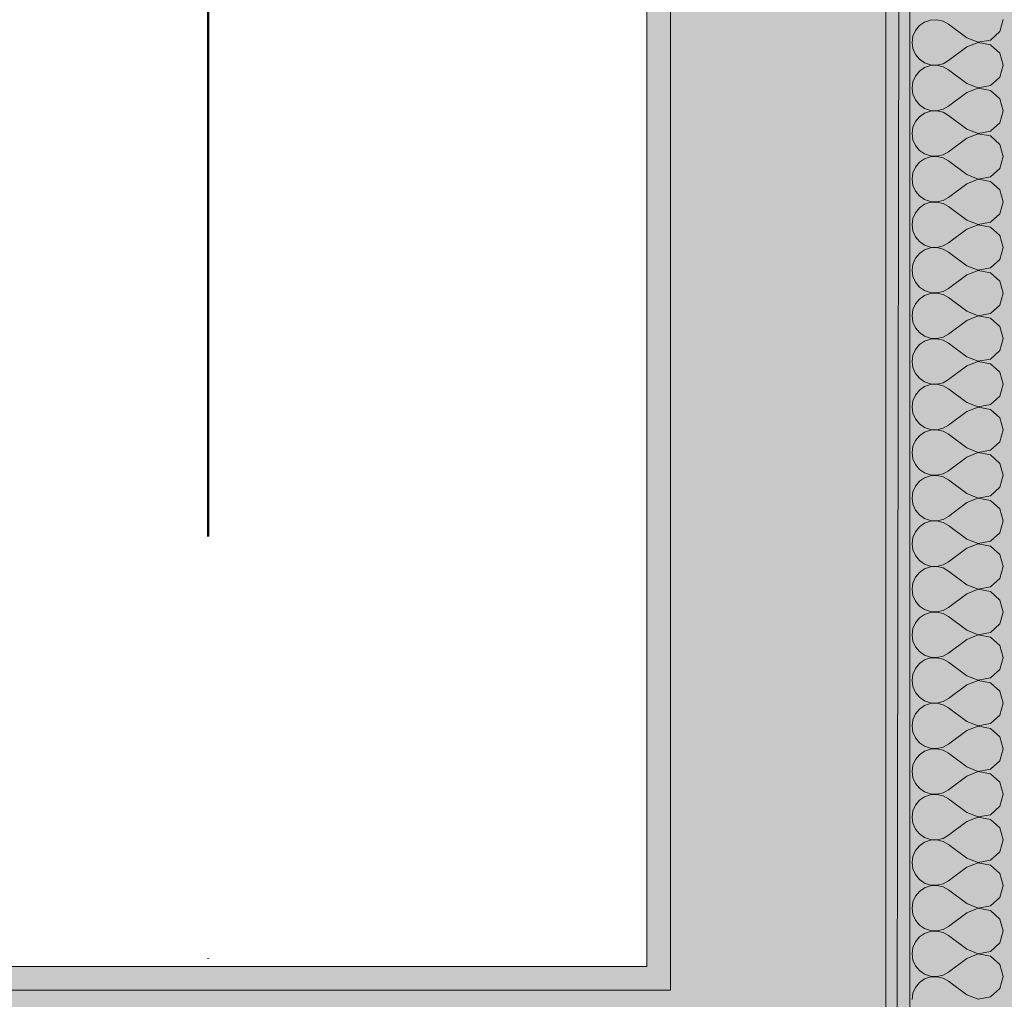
# Model space of a CAD drawing. Header units: millimetres. Extents: x -40968 to 13979, y -19284 to 4746.
# Tile 86 of 113: x -4011 to -3599, y -16705 to -16295. Entities that reach past the tile are written whole.
import ezdxf

# ---------------------------------------------------------------- set-up
doc = ezdxf.new("R2010")
doc.units = ezdxf.units.MM
doc.header["$MEASUREMENT"] = 0
doc.linetypes.add('Punto & Rayas', pattern=[670.277762, 317.5, -176.388889, 0, -176.388874])
for name, color, linetype, lineweight, true_color in [('01_2D_Ambit_Pluma_Nº__242', 7, 'Continuous', 50, 0xfb0013), ('12_FAÇ_Façana_Pluma_Nº__102', 7, 'Continuous', 5, 0xcccccc), ('12_FAÇ_Façana_Pluma_Nº__176', 7, 'Continuous', 15, 0x93a0c6), ('Nuevo_08_E_Envans secs_Pluma_Nº__102', 7, 'Continuous', 5, 0xcccccc), ('Nuevo_14_PAV_Soft Light Grey 0554_Pluma_Nº__245', 7, 'Continuous', 13, 0xe8e8e8)]:
    doc.layers.add(name, color=color, linetype=linetype, lineweight=lineweight, true_color=true_color)
for name, color, linetype in [('12_FAÇ_Façana', 7, 'Continuous'), ('Nuevo_08_E_Envans secs', 7, 'Continuous'), ('Nuevo_14_PAV_Soft Light Grey 0554', 7, 'Continuous')]:
    doc.layers.add(name, color=color, linetype=linetype)
doc.layers.add('12_FAÇ_Façana_Pluma_Nº__7', color=7, linetype='Continuous', lineweight=5)
doc.layers.add('Nuevo_08_E_Envans secs_Pluma_Nº__1', color=7, linetype='Continuous', lineweight=5)

# ---------------------------------------------------------------- blocks, each defined once
blk = doc.blocks.new('Forjado_1_1', base_point=(-23046.79, -1194.06))
at = {"layer": 'Nuevo_14_PAV_Soft Light Grey 0554_Pluma_Nº__245', "linetype": 'Continuous', "lineweight": 0, "true_color": 0xe8e8e8}
h = blk.add_hatch(color=254, dxfattribs=at)
h.paths.add_polyline_path([(-23046.79, -1194.06), (-1631.11, -1193.63), (-1631.11, -6938.97), (-1556.11, -6938.97), (-1556.11, -7503.98), (-1616.26, -7503.98), (-1616.05, -11935.98), (-1564.89, -11935.98), (-1564.89, -12491.98), (-2024.11, -12491.98), (-2024.11, -12338.98), (-6997.39, -12338.98), (-6997.39, -12391.98), (-3637.68, -12391.98), (-3638.94, -13690.72), (-3644.87, -17130.96), (428.17, -17130.98), (428.89, -16788.98), (778.89, -16788.98), (778.35, -17142.97), (2622.91, -17145.82), (2623.01, -17079.79), (3389.91, -17080.98), (3389.61, -17276.98), (5489.84, -17280.21), (5489.84, -17141.49), (5763.89, -17141.49), (5763.89, -16738.98), (6378.89, -16738.98), (6378.89, -12488.98), (5778.89, -12488.98), (5779.74, -11938.87), (6782.11, -11938.85), (6782.11, -9207.42), (6082.11, -9207.42), (6016.11, -7504.98), (6016.11, -9073.42), (2073.42, -9073.42), (2073.42, -5267.32), (5998.89, -5267.32), (5998.89, -1708.98), (5884.89, -967.98), (7332.11, -967.98), (7332.11, 1999.55), (-28277.4, 1999.55), (-23028.39, 1969.01)])
h.paths.add_polyline_path([(492.89, -5267.32), (1951.42, -5267.32), (1951.42, -9073.42), (492.89, -9073.42)], flags=0)
at = {"layer": 'Nuevo_14_PAV_Soft Light Grey 0554_Pluma_Nº__245', "color": 254, "linetype": 'Continuous', "lineweight": 13, "true_color": 0xe8e8e8, "flags": 128}
blk.add_lwpolyline([(428.17, -17130.98), (-3644.87, -17130.96), (-3638.94, -13690.72), (-3637.68, -12391.98), (-6997.39, -12391.98), (-6997.39, -12338.98), (-2024.11, -12338.98), (-2024.11, -12491.98), (-1564.89, -12491.98), (-1564.89, -11935.98), (-1616.05, -11935.98), (-1616.26, -7503.98), (-1556.11, -7503.98), (-1556.11, -6938.97), (-1631.11, -6938.97), (-1631.11, -1193.63), (-23046.79, -1194.06)], dxfattribs=at)
blk = doc.blocks.new('Muro_45_1', base_point=(-3748.89, -17083.98))
at = {"layer": '12_FAÇ_Façana_Pluma_Nº__102', "linetype": 'Continuous', "lineweight": 0, "true_color": 0xe5e5e5}
for points in [[(-3738.89, -16700.98), (-3648.89, -16700.98), (-3648.89, -13646.98), (-3738.89, -13646.98)], [(-3738.89, -16700.98), (-3738.89, -16770.98), (-3648.89, -16770.98), (-3648.89, -16700.98)]]:
    blk.add_hatch(color=254, dxfattribs=at).paths.add_polyline_path(points)
at = {"layer": '12_FAÇ_Façana_Pluma_Nº__176', "linetype": 'Continuous', "lineweight": 0, "true_color": 0x495063}
for points in [[(-3748.89, -13646.98), (-3748.89, -16690.98), (-3738.89, -16690.98), (-3738.89, -13646.98)], [(-3638.89, -13646.98), (-3648.89, -13646.98), (-3648.89, -17073.98), (-3638.89, -17073.98)], [(-3748.89, -16690.98), (-3748.89, -16700.98), (-3738.89, -16700.98), (-3738.89, -16690.98)]]:
    blk.add_hatch(color=251, dxfattribs=at).paths.add_polyline_path(points)
at = {"layer": '12_FAÇ_Façana_Pluma_Nº__7', "color": 7, "linetype": 'Continuous', "lineweight": 5}
for p, q in [((-3738.89, -13646.98), (-3738.89, -16700.98)), ((-3648.89, -16700.98), (-3648.89, -13646.98)), ((-3738.89, -16700.98), (-3748.89, -16700.98)), ((-3648.89, -16770.98), (-3648.89, -16700.98))]:
    blk.add_line(p, q, dxfattribs=at)
at = {"layer": '12_FAÇ_Façana_Pluma_Nº__7', "color": 7, "linetype": 'Continuous', "lineweight": 5, "flags": 128}
for points in [[(-3748.89, -13646.98), (-3748.89, -16690.98)], [(-3638.89, -17073.98), (-3638.89, -13646.98)]]:
    blk.add_lwpolyline(points, dxfattribs=at)
blk = doc.blocks.new('Muro_58_1', base_point=(-3748.89, -16690.98))
at = {"layer": '12_FAÇ_Façana_Pluma_Nº__102', "linetype": 'Continuous', "lineweight": 0, "true_color": 0xe5e5e5}
for points in [[(-7017.89, -16700.98), (-7017.89, -16770.98), (-3748.89, -16770.98), (-3748.89, -16700.98)], [(-3748.89, -16700.98), (-3748.89, -16770.98), (-3738.89, -16770.98), (-3738.89, -16700.98)]]:
    blk.add_hatch(color=254, dxfattribs=at).paths.add_polyline_path(points)
at = {"layer": '12_FAÇ_Façana_Pluma_Nº__176', "linetype": 'Continuous', "lineweight": 0, "true_color": 0x495063}
blk.add_hatch(color=251, dxfattribs=at).paths.add_polyline_path([(-7017.89, -16690.98), (-7017.89, -16700.98), (-3748.89, -16700.98), (-3748.89, -16690.98)])
at = {"layer": '12_FAÇ_Façana_Pluma_Nº__7', "color": 7, "linetype": 'Continuous', "lineweight": 5}
for p, q in [((-3748.89, -16700.98), (-7017.89, -16700.98)), ((-3738.89, -16700.98), (-3748.89, -16700.98))]:
    blk.add_line(p, q, dxfattribs=at)
at = {"layer": '12_FAÇ_Façana_Pluma_Nº__7', "color": 7, "linetype": 'Continuous', "lineweight": 5, "flags": 128}
blk.add_lwpolyline([(-3748.89, -16690.98), (-7017.89, -16690.98)], dxfattribs=at)
blk = doc.blocks.new('*X508')
at = {"layer": 'Nuevo_08_E_Envans secs_Pluma_Nº__102', "color": 254, "linetype": 'Continuous', "lineweight": 5, "true_color": 0xcccccc}
for p, q in [((-3632.68, -16296.24), (-3634.84, -16297.73)), ((-3630.19, -16295.4), (-3632.68, -16296.24)), ((-3627.56, -16295.28), (-3630.19, -16295.4)), ((-3625, -16295.87), (-3627.56, -16295.28)), ((-3622.7, -16297.14), (-3625, -16295.87)), ((-3615.08, -16302.86), (-3622.7, -16297.14)), ((-3601.27, -16300.25), (-3599.85, -16295.24)), ((-3636.52, -16299.75), (-3637.58, -16302.16)), ((-3634.84, -16297.73), (-3636.52, -16299.75)), ((-3605.11, -16303.76), (-3601.27, -16300.25)), ((-3637.58, -16302.16), (-3637.94, -16304.76)), ((-3637.94, -16304.76), (-3637.58, -16307.36)), ((-3615.08, -16302.86), (-3610.23, -16304.72)), ((-3610.23, -16304.8), (-3615.08, -16306.67)), ((-3610.23, -16304.72), (-3605.11, -16303.76)), ((-3605.11, -16305.77), (-3610.23, -16304.8)), ((-3637.58, -16307.36), (-3636.52, -16309.77)), ((-3615.08, -16306.67), (-3622.7, -16312.38)), ((-3601.27, -16309.28), (-3605.11, -16305.77)), ((-3599.85, -16314.29), (-3601.27, -16309.28)), ((-3636.52, -16309.77), (-3634.84, -16311.79)), ((-3634.84, -16311.79), (-3632.68, -16313.28)), ((-3632.68, -16313.28), (-3630.19, -16314.12)), ((-3627.56, -16314.25), (-3625, -16313.65)), ((-3625, -16313.65), (-3622.7, -16312.38)), ((-3634.84, -16316.78), (-3636.52, -16318.8)), ((-3632.68, -16315.29), (-3634.84, -16316.78)), ((-3630.19, -16314.45), (-3632.68, -16315.29)), ((-3630.19, -16314.12), (-3627.56, -16314.25)), ((-3627.56, -16314.32), (-3630.19, -16314.45)), ((-3625, -16314.92), (-3627.56, -16314.32)), ((-3622.7, -16316.19), (-3625, -16314.92)), ((-3615.08, -16321.9), (-3622.7, -16316.19)), ((-3601.27, -16319.29), (-3599.85, -16314.29)), ((-3637.58, -16321.21), (-3637.94, -16323.81)), ((-3636.52, -16318.8), (-3637.58, -16321.21)), ((-3605.11, -16322.8), (-3601.27, -16319.29)), ((-3637.94, -16323.81), (-3637.58, -16326.41)), ((-3615.08, -16325.71), (-3622.7, -16331.43)), ((-3615.08, -16321.9), (-3610.23, -16323.77)), ((-3610.23, -16323.85), (-3615.08, -16325.71)), ((-3610.23, -16323.77), (-3605.11, -16322.8)), ((-3605.11, -16324.81), (-3610.23, -16323.85)), ((-3601.27, -16328.33), (-3605.11, -16324.81)), ((-3637.58, -16326.41), (-3636.52, -16328.82)), ((-3636.52, -16328.82), (-3634.84, -16330.84)), ((-3599.85, -16333.33), (-3601.27, -16328.33)), ((-3634.84, -16330.84), (-3632.68, -16332.33)), ((-3632.68, -16332.33), (-3630.19, -16333.17)), ((-3630.19, -16333.5), (-3632.68, -16334.34)), ((-3630.19, -16333.17), (-3627.56, -16333.29)), ((-3627.56, -16333.37), (-3630.19, -16333.5)), ((-3627.56, -16333.29), (-3625, -16332.7)), ((-3625, -16333.97), (-3627.56, -16333.37)), ((-3625, -16332.7), (-3622.7, -16331.43)), ((-3622.7, -16335.24), (-3625, -16333.97)), ((-3601.27, -16338.34), (-3599.85, -16333.33)), ((-3636.52, -16337.85), (-3637.58, -16340.25)), ((-3634.84, -16335.83), (-3636.52, -16337.85)), ((-3632.68, -16334.34), (-3634.84, -16335.83)), ((-3615.08, -16340.95), (-3622.7, -16335.24)), ((-3605.11, -16341.85), (-3601.27, -16338.34)), ((-3637.58, -16340.25), (-3637.94, -16342.86)), ((-3615.08, -16340.95), (-3610.23, -16342.82)), ((-3610.23, -16342.82), (-3605.11, -16341.85)), ((-3637.94, -16342.86), (-3637.58, -16345.46)), ((-3637.58, -16345.46), (-3636.52, -16347.86)), ((-3615.08, -16344.76), (-3622.7, -16350.48)), ((-3610.23, -16342.9), (-3615.08, -16344.76)), ((-3605.11, -16343.86), (-3610.23, -16342.9)), ((-3601.27, -16347.37), (-3605.11, -16343.86)), ((-3636.52, -16347.86), (-3634.84, -16349.89)), ((-3634.84, -16349.89), (-3632.68, -16351.38)), ((-3625, -16351.75), (-3622.7, -16350.48)), ((-3599.85, -16352.38), (-3601.27, -16347.37)), ((-3632.68, -16353.39), (-3634.84, -16354.87)), ((-3632.68, -16351.38), (-3630.19, -16352.22)), ((-3630.19, -16352.55), (-3632.68, -16353.39)), ((-3630.19, -16352.22), (-3627.56, -16352.34)), ((-3627.56, -16352.42), (-3630.19, -16352.55)), ((-3627.56, -16352.34), (-3625, -16351.75)), ((-3625, -16353.01), (-3627.56, -16352.42)), ((-3622.7, -16354.29), (-3625, -16353.01)), ((-3615.08, -16360), (-3622.7, -16354.29)), ((-3601.27, -16357.39), (-3599.85, -16352.38)), ((-3636.52, -16356.9), (-3637.58, -16359.3)), ((-3634.84, -16354.87), (-3636.52, -16356.9)), ((-3605.11, -16360.9), (-3601.27, -16357.39)), ((-3637.58, -16359.3), (-3637.94, -16361.9)), ((-3637.94, -16361.9), (-3637.58, -16364.51)), ((-3615.08, -16360), (-3610.23, -16361.87)), ((-3610.23, -16361.94), (-3615.08, -16363.81)), ((-3610.23, -16361.87), (-3605.11, -16360.9)), ((-3605.11, -16362.91), (-3610.23, -16361.94)), ((-3601.27, -16366.42), (-3605.11, -16362.91)), ((-3637.58, -16364.51), (-3636.52, -16366.91)), ((-3636.52, -16366.91), (-3634.84, -16368.94)), ((-3615.08, -16363.81), (-3622.7, -16369.52)), ((-3599.85, -16371.43), (-3601.27, -16366.42)), ((-3634.84, -16368.94), (-3632.68, -16370.42)), ((-3632.68, -16370.42), (-3630.19, -16371.26)), ((-3630.19, -16371.26), (-3627.56, -16371.39)), ((-3627.56, -16371.39), (-3625, -16370.8)), ((-3625, -16370.8), (-3622.7, -16369.52)), ((-3634.84, -16373.92), (-3636.52, -16375.95)), ((-3632.68, -16372.43), (-3634.84, -16373.92)), ((-3630.19, -16371.59), (-3632.68, -16372.43)), ((-3627.56, -16371.47), (-3630.19, -16371.59)), ((-3625, -16372.06), (-3627.56, -16371.47)), ((-3622.7, -16373.33), (-3625, -16372.06)), ((-3615.08, -16379.05), (-3622.7, -16373.33)), ((-3601.27, -16376.44), (-3599.85, -16371.43)), ((-3637.58, -16378.35), (-3637.94, -16380.95)), ((-3636.52, -16375.95), (-3637.58, -16378.35)), ((-3615.08, -16379.05), (-3610.23, -16380.91)), ((-3605.11, -16379.95), (-3601.27, -16376.44)), ((-3637.94, -16380.95), (-3637.58, -16383.55)), ((-3637.58, -16383.55), (-3636.52, -16385.96)), ((-3615.08, -16382.86), (-3622.7, -16388.57)), ((-3610.23, -16380.99), (-3615.08, -16382.86)), ((-3610.23, -16380.91), (-3605.11, -16379.95)), ((-3605.11, -16381.96), (-3610.23, -16380.99)), ((-3601.27, -16385.47), (-3605.11, -16381.96)), ((-3636.52, -16385.96), (-3634.84, -16387.98)), ((-3599.85, -16390.48), (-3601.27, -16385.47)), ((-3634.84, -16387.98), (-3632.68, -16389.47)), ((-3632.68, -16391.48), (-3634.84, -16392.97)), ((-3632.68, -16389.47), (-3630.19, -16390.31)), ((-3630.19, -16390.64), (-3632.68, -16391.48)), ((-3630.19, -16390.31), (-3627.56, -16390.44)), ((-3627.56, -16390.51), (-3630.19, -16390.64)), ((-3627.56, -16390.44), (-3625, -16389.84)), ((-3625, -16391.11), (-3627.56, -16390.51)), ((-3625, -16389.84), (-3622.7, -16388.57)), ((-3622.7, -16392.38), (-3625, -16391.11)), ((-3601.27, -16395.48), (-3599.85, -16390.48)), ((-3636.52, -16394.99), (-3637.58, -16397.4)), ((-3634.84, -16392.97), (-3636.52, -16394.99)), ((-3615.08, -16398.1), (-3622.7, -16392.38)), ((-3605.11, -16398.99), (-3601.27, -16395.48)), ((-3637.58, -16397.4), (-3637.94, -16400)), ((-3637.94, -16400), (-3637.58, -16402.6)), ((-3615.08, -16398.1), (-3610.23, -16399.96)), ((-3610.23, -16400.04), (-3615.08, -16401.9)), ((-3610.23, -16399.96), (-3605.11, -16398.99)), ((-3605.11, -16401.01), (-3610.23, -16400.04)), ((-3637.58, -16402.6), (-3636.52, -16405.01)), ((-3615.08, -16401.9), (-3622.7, -16407.62)), ((-3601.27, -16404.52), (-3605.11, -16401.01)), ((-3636.52, -16405.01), (-3634.84, -16407.03)), ((-3634.84, -16407.03), (-3632.68, -16408.52)), ((-3625, -16408.89), (-3622.7, -16407.62)), ((-3599.85, -16409.52), (-3601.27, -16404.52)), ((-3634.84, -16412.02), (-3636.52, -16414.04)), ((-3632.68, -16410.53), (-3634.84, -16412.02)), ((-3632.68, -16408.52), (-3630.19, -16409.36)), ((-3630.19, -16409.69), (-3632.68, -16410.53)), ((-3630.19, -16409.36), (-3627.56, -16409.49)), ((-3627.56, -16409.56), (-3630.19, -16409.69)), ((-3627.56, -16409.49), (-3625, -16408.89)), ((-3625, -16410.16), (-3627.56, -16409.56)), ((-3622.7, -16411.43), (-3625, -16410.16)), ((-3615.08, -16417.14), (-3622.7, -16411.43)), ((-3601.27, -16414.53), (-3599.85, -16409.52)), ((-3637.58, -16416.45), (-3637.94, -16419.05)), ((-3636.52, -16414.04), (-3637.58, -16416.45)), ((-3605.11, -16418.04), (-3601.27, -16414.53)), ((-3637.94, -16419.05), (-3637.58, -16421.65)), ((-3615.08, -16417.14), (-3610.23, -16419.01)), ((-3610.23, -16419.09), (-3615.08, -16420.95)), ((-3610.23, -16419.01), (-3605.11, -16418.04)), ((-3605.11, -16420.05), (-3610.23, -16419.09)), ((-3601.27, -16423.56), (-3605.11, -16420.05)), ((-3637.58, -16421.65), (-3636.52, -16424.05)), ((-3636.52, -16424.05), (-3634.84, -16426.08)), ((-3615.08, -16420.95), (-3622.7, -16426.67)), ((-3599.85, -16428.57), (-3601.27, -16423.56)), ((-3634.84, -16426.08), (-3632.68, -16427.57)), ((-3632.68, -16427.57), (-3630.19, -16428.41)), ((-3630.19, -16428.74), (-3632.68, -16429.58)), ((-3630.19, -16428.41), (-3627.56, -16428.53)), ((-3627.56, -16428.61), (-3630.19, -16428.74)), ((-3627.56, -16428.53), (-3625, -16427.94)), ((-3625, -16429.2), (-3627.56, -16428.61)), ((-3625, -16427.94), (-3622.7, -16426.67)), ((-3601.27, -16433.58), (-3599.85, -16428.57)), ((-3634.84, -16431.06), (-3636.52, -16433.09)), ((-3632.68, -16429.58), (-3634.84, -16431.06)), ((-3622.7, -16430.48), (-3625, -16429.2)), ((-3615.08, -16436.19), (-3622.7, -16430.48)), ((-3637.58, -16435.49), (-3637.94, -16438.1)), ((-3636.52, -16433.09), (-3637.58, -16435.49)), ((-3615.08, -16436.19), (-3610.23, -16438.06)), ((-3610.23, -16438.06), (-3605.11, -16437.09)), ((-3605.11, -16437.09), (-3601.27, -16433.58)), ((-3637.94, -16438.1), (-3637.58, -16440.7)), ((-3637.58, -16440.7), (-3636.52, -16443.1)), ((-3615.08, -16440), (-3622.7, -16445.71)), ((-3610.23, -16438.13), (-3615.08, -16440)), ((-3605.11, -16439.1), (-3610.23, -16438.13)), ((-3601.27, -16442.61), (-3605.11, -16439.1)), ((-3636.52, -16443.1), (-3634.84, -16445.13)), ((-3634.84, -16445.13), (-3632.68, -16446.61)), ((-3599.85, -16447.62), (-3601.27, -16442.61)), ((-3632.68, -16448.62), (-3634.84, -16450.11)), ((-3632.68, -16446.61), (-3630.19, -16447.45)), ((-3630.19, -16447.78), (-3632.68, -16448.62)), ((-3630.19, -16447.45), (-3627.56, -16447.58)), ((-3627.56, -16447.66), (-3630.19, -16447.78)), ((-3627.56, -16447.58), (-3625, -16446.99)), ((-3625, -16448.25), (-3627.56, -16447.66)), ((-3625, -16446.99), (-3622.7, -16445.71)), ((-3622.7, -16449.52), (-3625, -16448.25)), ((-3601.27, -16452.63), (-3599.85, -16447.62)), ((-3636.52, -16452.14), (-3637.58, -16454.54)), ((-3634.84, -16450.11), (-3636.52, -16452.14)), ((-3615.08, -16455.24), (-3622.7, -16449.52)), ((-3605.11, -16456.14), (-3601.27, -16452.63)), ((-3637.58, -16454.54), (-3637.94, -16457.14)), ((-3637.94, -16457.14), (-3637.58, -16459.75)), ((-3615.08, -16455.24), (-3610.23, -16457.1)), ((-3610.23, -16457.18), (-3615.08, -16459.05)), ((-3610.23, -16457.1), (-3605.11, -16456.14)), ((-3605.11, -16458.15), (-3610.23, -16457.18)), ((-3637.58, -16459.75), (-3636.52, -16462.15)), ((-3615.08, -16459.05), (-3622.7, -16464.76)), ((-3601.27, -16461.66), (-3605.11, -16458.15)), ((-3599.85, -16466.67), (-3601.27, -16461.66)), ((-3636.52, -16462.15), (-3634.84, -16464.17)), ((-3634.84, -16464.17), (-3632.68, -16465.66)), ((-3632.68, -16465.66), (-3630.19, -16466.5)), ((-3625, -16466.03), (-3622.7, -16464.76)), ((-3634.84, -16469.16), (-3636.52, -16471.18)), ((-3632.68, -16467.67), (-3634.84, -16469.16)), ((-3630.19, -16466.83), (-3632.68, -16467.67)), ((-3630.19, -16466.5), (-3627.56, -16466.63)), ((-3627.56, -16466.71), (-3630.19, -16466.83)), ((-3627.56, -16466.63), (-3625, -16466.03)), ((-3625, -16467.3), (-3627.56, -16466.71)), ((-3622.7, -16468.57), (-3625, -16467.3)), ((-3615.08, -16474.29), (-3622.7, -16468.57)), ((-3601.27, -16471.67), (-3599.85, -16466.67)), ((-3637.58, -16473.59), (-3637.94, -16476.19)), ((-3636.52, -16471.18), (-3637.58, -16473.59)), ((-3605.11, -16475.19), (-3601.27, -16471.67)), ((-3637.94, -16476.19), (-3637.58, -16478.79)), ((-3615.08, -16478.1), (-3622.7, -16483.81)), ((-3615.08, -16474.29), (-3610.23, -16476.15)), ((-3610.23, -16476.23), (-3615.08, -16478.1)), ((-3610.23, -16476.15), (-3605.11, -16475.19)), ((-3605.11, -16477.2), (-3610.23, -16476.23)), ((-3601.27, -16480.71), (-3605.11, -16477.2)), ((-3637.58, -16478.79), (-3636.52, -16481.2)), ((-3636.52, -16481.2), (-3634.84, -16483.22)), ((-3599.85, -16485.71), (-3601.27, -16480.71)), ((-3634.84, -16483.22), (-3632.68, -16484.71)), ((-3632.68, -16484.71), (-3630.19, -16485.55)), ((-3630.19, -16485.88), (-3632.68, -16486.72)), ((-3630.19, -16485.55), (-3627.56, -16485.68)), ((-3627.56, -16485.75), (-3630.19, -16485.88)), ((-3627.56, -16485.68), (-3625, -16485.08)), ((-3625, -16486.35), (-3627.56, -16485.75)), ((-3625, -16485.08), (-3622.7, -16483.81)), ((-3622.7, -16487.62), (-3625, -16486.35)), ((-3601.27, -16490.72), (-3599.85, -16485.71)), ((-3636.52, -16490.23), (-3637.58, -16492.64)), ((-3634.84, -16488.21), (-3636.52, -16490.23)), ((-3632.68, -16486.72), (-3634.84, -16488.21)), ((-3615.08, -16493.33), (-3622.7, -16487.62)), ((-3637.58, -16492.64), (-3637.94, -16495.24)), ((-3615.08, -16493.33), (-3610.23, -16495.2)), ((-3610.23, -16495.2), (-3605.11, -16494.23)), ((-3605.11, -16494.23), (-3601.27, -16490.72)), ((-3637.94, -16495.24), (-3637.58, -16497.84)), ((-3637.58, -16497.84), (-3636.52, -16500.25)), ((-3615.08, -16497.14), (-3622.7, -16502.86)), ((-3610.23, -16495.28), (-3615.08, -16497.14)), ((-3605.11, -16496.24), (-3610.23, -16495.28)), ((-3601.27, -16499.75), (-3605.11, -16496.24)), ((-3636.52, -16500.25), (-3634.84, -16502.27)), ((-3634.84, -16502.27), (-3632.68, -16503.76)), ((-3625, -16504.13), (-3622.7, -16502.86)), ((-3599.85, -16504.76), (-3601.27, -16499.75)), ((-3632.68, -16505.77), (-3634.84, -16507.26)), ((-3632.68, -16503.76), (-3630.19, -16504.6)), ((-3630.19, -16504.93), (-3632.68, -16505.77)), ((-3630.19, -16504.6), (-3627.56, -16504.72)), ((-3627.56, -16504.8), (-3630.19, -16504.93)), ((-3627.56, -16504.72), (-3625, -16504.13)), ((-3625, -16505.4), (-3627.56, -16504.8)), ((-3622.7, -16506.67), (-3625, -16505.4)), ((-3615.08, -16512.38), (-3622.7, -16506.67)), ((-3601.27, -16509.77), (-3599.85, -16504.76)), ((-3636.52, -16509.28), (-3637.58, -16511.68)), ((-3634.84, -16507.26), (-3636.52, -16509.28)), ((-3605.11, -16513.28), (-3601.27, -16509.77)), ((-3637.58, -16511.68), (-3637.94, -16514.29)), ((-3637.94, -16514.29), (-3637.58, -16516.89)), ((-3615.08, -16512.38), (-3610.23, -16514.25)), ((-3610.23, -16514.32), (-3615.08, -16516.19)), ((-3610.23, -16514.25), (-3605.11, -16513.28)), ((-3605.11, -16515.29), (-3610.23, -16514.32)), ((-3601.27, -16518.8), (-3605.11, -16515.29)), ((-3637.58, -16516.89), (-3636.52, -16519.29)), ((-3636.52, -16519.29), (-3634.84, -16521.32)), ((-3615.08, -16516.19), (-3622.7, -16521.9)), ((-3599.85, -16523.81), (-3601.27, -16518.8)), ((-3634.84, -16521.32), (-3632.68, -16522.8)), ((-3632.68, -16522.8), (-3630.19, -16523.64)), ((-3627.56, -16523.77), (-3625, -16523.18)), ((-3625, -16523.18), (-3622.7, -16521.9)), ((-3634.84, -16526.3), (-3636.52, -16528.33)), ((-3632.68, -16524.81), (-3634.84, -16526.3)), ((-3630.19, -16523.98), (-3632.68, -16524.81)), ((-3630.19, -16523.64), (-3627.56, -16523.77)), ((-3627.56, -16523.85), (-3630.19, -16523.98)), ((-3625, -16524.44), (-3627.56, -16523.85)), ((-3622.7, -16525.71), (-3625, -16524.44)), ((-3615.08, -16531.43), (-3622.7, -16525.71)), ((-3601.27, -16528.82), (-3599.85, -16523.81)), ((-3637.58, -16530.73), (-3637.94, -16533.33)), ((-3636.52, -16528.33), (-3637.58, -16530.73)), ((-3615.08, -16531.43), (-3610.23, -16533.29)), ((-3605.11, -16532.33), (-3601.27, -16528.82)), ((-3637.94, -16533.33), (-3637.58, -16535.94)), ((-3637.58, -16535.94), (-3636.52, -16538.34)), ((-3615.08, -16535.24), (-3622.7, -16540.95)), ((-3610.23, -16533.37), (-3615.08, -16535.24)), ((-3610.23, -16533.29), (-3605.11, -16532.33)), ((-3605.11, -16534.34), (-3610.23, -16533.37)), ((-3601.27, -16537.85), (-3605.11, -16534.34)), ((-3636.52, -16538.34), (-3634.84, -16540.36)), ((-3599.85, -16542.86), (-3601.27, -16537.85)), ((-3634.84, -16540.36), (-3632.68, -16541.85)), ((-3632.68, -16543.86), (-3634.84, -16545.35)), ((-3632.68, -16541.85), (-3630.19, -16542.69)), ((-3630.19, -16543.02), (-3632.68, -16543.86)), ((-3630.19, -16542.69), (-3627.56, -16542.82)), ((-3627.56, -16542.9), (-3630.19, -16543.02)), ((-3627.56, -16542.82), (-3625, -16542.22)), ((-3625, -16543.49), (-3627.56, -16542.9)), ((-3625, -16542.22), (-3622.7, -16540.95)), ((-3622.7, -16544.76), (-3625, -16543.49)), ((-3601.27, -16547.86), (-3599.85, -16542.86)), ((-3636.52, -16547.37), (-3637.58, -16549.78)), ((-3634.84, -16545.35), (-3636.52, -16547.37)), ((-3615.08, -16550.48), (-3622.7, -16544.76)), ((-3605.11, -16551.38), (-3601.27, -16547.86)), ((-3637.58, -16549.78), (-3637.94, -16552.38)), ((-3637.94, -16552.38), (-3637.58, -16554.98)), ((-3615.08, -16550.48), (-3610.23, -16552.34)), ((-3610.23, -16552.42), (-3615.08, -16554.29)), ((-3610.23, -16552.34), (-3605.11, -16551.38)), ((-3605.11, -16553.39), (-3610.23, -16552.42)), ((-3637.58, -16554.98), (-3636.52, -16557.39)), ((-3615.08, -16554.29), (-3622.7, -16560)), ((-3601.27, -16556.9), (-3605.11, -16553.39)), ((-3636.52, -16557.39), (-3634.84, -16559.41)), ((-3634.84, -16559.41), (-3632.68, -16560.9)), ((-3625, -16561.27), (-3622.7, -16560)), ((-3599.85, -16561.9), (-3601.27, -16556.9)), ((-3634.84, -16564.4), (-3636.52, -16566.42)), ((-3632.68, -16562.91), (-3634.84, -16564.4)), ((-3632.68, -16560.9), (-3630.19, -16561.74)), ((-3630.19, -16562.07), (-3632.68, -16562.91)), ((-3630.19, -16561.74), (-3627.56, -16561.87)), ((-3627.56, -16561.94), (-3630.19, -16562.07)), ((-3627.56, -16561.87), (-3625, -16561.27)), ((-3625, -16562.54), (-3627.56, -16561.94)), ((-3622.7, -16563.81), (-3625, -16562.54)), ((-3615.08, -16569.52), (-3622.7, -16563.81)), ((-3601.27, -16566.91), (-3599.85, -16561.9)), ((-3637.58, -16568.83), (-3637.94, -16571.43)), ((-3636.52, -16566.42), (-3637.58, -16568.83)), ((-3605.11, -16570.42), (-3601.27, -16566.91)), ((-3637.94, -16571.43), (-3637.58, -16574.03)), ((-3615.08, -16569.52), (-3610.23, -16571.39)), ((-3610.23, -16571.47), (-3615.08, -16573.33)), ((-3610.23, -16571.39), (-3605.11, -16570.42)), ((-3605.11, -16572.43), (-3610.23, -16571.47)), ((-3601.27, -16575.95), (-3605.11, -16572.43)), ((-3637.58, -16574.03), (-3636.52, -16576.44)), ((-3636.52, -16576.44), (-3634.84, -16578.46)), ((-3615.08, -16573.33), (-3622.7, -16579.05)), ((-3599.85, -16580.95), (-3601.27, -16575.95)), ((-3634.84, -16578.46), (-3632.68, -16579.95)), ((-3632.68, -16579.95), (-3630.19, -16580.79)), ((-3630.19, -16581.12), (-3632.68, -16581.96)), ((-3630.19, -16580.79), (-3627.56, -16580.91)), ((-3627.56, -16580.99), (-3630.19, -16581.12)), ((-3627.56, -16580.91), (-3625, -16580.32)), ((-3625, -16581.59), (-3627.56, -16580.99)), ((-3625, -16580.32), (-3622.7, -16579.05)), ((-3601.27, -16585.96), (-3599.85, -16580.95)), ((-3634.84, -16583.45), (-3636.52, -16585.47)), ((-3632.68, -16581.96), (-3634.84, -16583.45)), ((-3622.7, -16582.86), (-3625, -16581.59)), ((-3615.08, -16588.57), (-3622.7, -16582.86)), ((-3637.58, -16587.87), (-3637.94, -16590.48)), ((-3636.52, -16585.47), (-3637.58, -16587.87)), ((-3615.08, -16588.57), (-3610.23, -16590.44)), ((-3605.11, -16589.47), (-3601.27, -16585.96)), ((-3637.94, -16590.48), (-3637.58, -16593.08)), ((-3637.58, -16593.08), (-3636.52, -16595.48)), ((-3615.08, -16592.38), (-3622.7, -16598.1)), ((-3610.23, -16590.51), (-3615.08, -16592.38)), ((-3610.23, -16590.44), (-3605.11, -16589.47)), ((-3605.11, -16591.48), (-3610.23, -16590.51)), ((-3601.27, -16594.99), (-3605.11, -16591.48)), ((-3636.52, -16595.48), (-3634.84, -16597.51)), ((-3634.84, -16597.51), (-3632.68, -16598.99)), ((-3599.85, -16600), (-3601.27, -16594.99)), ((-3632.68, -16601.01), (-3634.84, -16602.49)), ((-3632.68, -16598.99), (-3630.19, -16599.83)), ((-3630.19, -16600.17), (-3632.68, -16601.01)), ((-3630.19, -16599.83), (-3627.56, -16599.96)), ((-3627.56, -16600.04), (-3630.19, -16600.17)), ((-3627.56, -16599.96), (-3625, -16599.37)), ((-3625, -16600.63), (-3627.56, -16600.04)), ((-3625, -16599.37), (-3622.7, -16598.1)), ((-3622.7, -16601.9), (-3625, -16600.63)), ((-3601.27, -16605.01), (-3599.85, -16600)), ((-3636.52, -16604.52), (-3637.58, -16606.92)), ((-3634.84, -16602.49), (-3636.52, -16604.52)), ((-3615.08, -16607.62), (-3622.7, -16601.9)), ((-3605.11, -16608.52), (-3601.27, -16605.01)), ((-3637.58, -16606.92), (-3637.94, -16609.52)), ((-3637.94, -16609.52), (-3637.58, -16612.13)), ((-3615.08, -16607.62), (-3610.23, -16609.49)), ((-3610.23, -16609.56), (-3615.08, -16611.43)), ((-3610.23, -16609.49), (-3605.11, -16608.52)), ((-3605.11, -16610.53), (-3610.23, -16609.56)), ((-3637.58, -16612.13), (-3636.52, -16614.53)), ((-3615.08, -16611.43), (-3622.7, -16617.14)), ((-3601.27, -16614.04), (-3605.11, -16610.53)), ((-3599.85, -16619.05), (-3601.27, -16614.04)), ((-3636.52, -16614.53), (-3634.84, -16616.55)), ((-3634.84, -16616.55), (-3632.68, -16618.04)), ((-3632.68, -16618.04), (-3630.19, -16618.88)), ((-3625, -16618.41), (-3622.7, -16617.14)), ((-3634.84, -16621.54), (-3636.52, -16623.56)), ((-3632.68, -16620.05), (-3634.84, -16621.54)), ((-3630.19, -16619.21), (-3632.68, -16620.05)), ((-3630.19, -16618.88), (-3627.56, -16619.01)), ((-3627.56, -16619.09), (-3630.19, -16619.21)), ((-3627.56, -16619.01), (-3625, -16618.41)), ((-3625, -16619.68), (-3627.56, -16619.09)), ((-3622.7, -16620.95), (-3625, -16619.68)), ((-3615.08, -16626.67), (-3622.7, -16620.95)), ((-3601.27, -16624.05), (-3599.85, -16619.05)), ((-3637.58, -16625.97), (-3637.94, -16628.57)), ((-3636.52, -16623.56), (-3637.58, -16625.97)), ((-3605.11, -16627.57), (-3601.27, -16624.05)), ((-3637.94, -16628.57), (-3637.58, -16631.17)), ((-3615.08, -16630.48), (-3622.7, -16636.19)), ((-3615.08, -16626.67), (-3610.23, -16628.53)), ((-3610.23, -16628.61), (-3615.08, -16630.48)), ((-3610.23, -16628.53), (-3605.11, -16627.57)), ((-3605.11, -16629.58), (-3610.23, -16628.61)), ((-3601.27, -16633.09), (-3605.11, -16629.58)), ((-3637.58, -16631.17), (-3636.52, -16633.58)), ((-3636.52, -16633.58), (-3634.84, -16635.6)), ((-3599.85, -16638.1), (-3601.27, -16633.09)), ((-3634.84, -16635.6), (-3632.68, -16637.09)), ((-3632.68, -16637.09), (-3630.19, -16637.93)), ((-3630.19, -16638.26), (-3632.68, -16639.1)), ((-3630.19, -16637.93), (-3627.56, -16638.06)), ((-3627.56, -16638.13), (-3630.19, -16638.26)), ((-3627.56, -16638.06), (-3625, -16637.46)), ((-3625, -16638.73), (-3627.56, -16638.13)), ((-3625, -16637.46), (-3622.7, -16636.19)), ((-3622.7, -16640), (-3625, -16638.73)), ((-3601.27, -16643.1), (-3599.85, -16638.1)), ((-3636.52, -16642.61), (-3637.58, -16645.02)), ((-3634.84, -16640.59), (-3636.52, -16642.61)), ((-3632.68, -16639.1), (-3634.84, -16640.59)), ((-3615.08, -16645.71), (-3622.7, -16640)), ((-3637.58, -16645.02), (-3637.94, -16647.62)), ((-3615.08, -16645.71), (-3610.23, -16647.58)), ((-3610.23, -16647.58), (-3605.11, -16646.61)), ((-3605.11, -16646.61), (-3601.27, -16643.1)), ((-3637.94, -16647.62), (-3637.58, -16650.22)), ((-3637.58, -16650.22), (-3636.52, -16652.63)), ((-3615.08, -16649.52), (-3622.7, -16655.24)), ((-3610.23, -16647.66), (-3615.08, -16649.52)), ((-3605.11, -16648.62), (-3610.23, -16647.66)), ((-3601.27, -16652.14), (-3605.11, -16648.62)), ((-3636.52, -16652.63), (-3634.84, -16654.65)), ((-3634.84, -16654.65), (-3632.68, -16656.14)), ((-3625, -16656.51), (-3622.7, -16655.24)), ((-3599.85, -16657.14), (-3601.27, -16652.14)), ((-3632.68, -16658.15), (-3634.84, -16659.64)), ((-3632.68, -16656.14), (-3630.19, -16656.98)), ((-3630.19, -16657.31), (-3632.68, -16658.15)), ((-3630.19, -16656.98), (-3627.56, -16657.1)), ((-3627.56, -16657.18), (-3630.19, -16657.31)), ((-3627.56, -16657.1), (-3625, -16656.51)), ((-3625, -16657.78), (-3627.56, -16657.18)), ((-3622.7, -16659.05), (-3625, -16657.78)), ((-3615.08, -16664.76), (-3622.7, -16659.05)), ((-3601.27, -16662.15), (-3599.85, -16657.14)), ((-3636.52, -16661.66), (-3637.58, -16664.06)), ((-3634.84, -16659.64), (-3636.52, -16661.66)), ((-3605.11, -16665.66), (-3601.27, -16662.15)), ((-3637.58, -16664.06), (-3637.94, -16666.67)), ((-3637.94, -16666.67), (-3637.58, -16669.27)), ((-3615.08, -16664.76), (-3610.23, -16666.63)), ((-3610.23, -16666.71), (-3615.08, -16668.57)), ((-3610.23, -16666.63), (-3605.11, -16665.66)), ((-3605.11, -16667.67), (-3610.23, -16666.71)), ((-3601.27, -16671.18), (-3605.11, -16667.67)), ((-3637.58, -16669.27), (-3636.52, -16671.67)), ((-3636.52, -16671.67), (-3634.84, -16673.7)), ((-3615.08, -16668.57), (-3622.7, -16674.29)), ((-3599.85, -16676.19), (-3601.27, -16671.18)), ((-3634.84, -16673.7), (-3632.68, -16675.19)), ((-3632.68, -16675.19), (-3630.19, -16676.02)), ((-3627.56, -16676.15), (-3625, -16675.56)), ((-3625, -16675.56), (-3622.7, -16674.29)), ((-3634.84, -16678.68), (-3636.52, -16680.71)), ((-3632.68, -16677.2), (-3634.84, -16678.68)), ((-3630.19, -16676.36), (-3632.68, -16677.2)), ((-3630.19, -16676.02), (-3627.56, -16676.15)), ((-3627.56, -16676.23), (-3630.19, -16676.36)), ((-3625, -16676.82), (-3627.56, -16676.23)), ((-3622.7, -16678.1), (-3625, -16676.82)), ((-3615.08, -16683.81), (-3622.7, -16678.1)), ((-3601.27, -16681.2), (-3599.85, -16676.19)), ((-3637.58, -16683.11), (-3637.94, -16685.71)), ((-3636.52, -16680.71), (-3637.58, -16683.11)), ((-3615.08, -16683.81), (-3610.23, -16685.68)), ((-3605.11, -16684.71), (-3601.27, -16681.2)), ((-3637.94, -16685.71), (-3637.58, -16688.32)), ((-3615.08, -16687.62), (-3622.7, -16693.33)), ((-3610.23, -16685.75), (-3615.08, -16687.62)), ((-3610.23, -16685.68), (-3605.11, -16684.71)), ((-3605.11, -16686.72), (-3610.23, -16685.75)), ((-3601.27, -16690.23), (-3605.11, -16686.72)), ((-3637.58, -16688.32), (-3636.52, -16690.72)), ((-3636.52, -16690.72), (-3634.84, -16692.74)), ((-3599.85, -16695.24), (-3601.27, -16690.23)), ((-3634.84, -16692.74), (-3632.68, -16694.23)), ((-3632.68, -16696.24), (-3634.84, -16697.73)), ((-3632.68, -16694.23), (-3630.19, -16695.07)), ((-3630.19, -16695.4), (-3632.68, -16696.24)), ((-3630.19, -16695.07), (-3627.56, -16695.2)), ((-3627.56, -16695.28), (-3630.19, -16695.4)), ((-3627.56, -16695.2), (-3625, -16694.6)), ((-3625, -16695.87), (-3627.56, -16695.28)), ((-3625, -16694.6), (-3622.7, -16693.33)), ((-3622.7, -16697.14), (-3625, -16695.87)), ((-3601.27, -16700.25), (-3599.85, -16695.24)), ((-3636.52, -16699.75), (-3637.58, -16702.16)), ((-3634.84, -16697.73), (-3636.52, -16699.75)), ((-3615.08, -16702.86), (-3622.7, -16697.14)), ((-3605.11, -16703.76), (-3601.27, -16700.25)), ((-3637.58, -16702.16), (-3637.94, -16704.76)), ((-3615.08, -16702.86), (-3610.23, -16704.72)), ((-3610.23, -16704.72), (-3605.11, -16703.76))]:
    blk.add_line(p, q, dxfattribs=at)
blk = doc.blocks.new('Muro_156_1', base_point=(-3573.89, -17276.98))
at = {"layer": 'Nuevo_08_E_Envans secs_Pluma_Nº__1', "color": 7, "linetype": 'Continuous', "lineweight": 5, "flags": 128}
blk.add_lwpolyline([(-3638.89, -13646.98), (-3638.89, -17130.98)], dxfattribs=at)
at = {"layer": 'Nuevo_08_E_Envans secs', "color": 7, "lineweight": 20}
blk.add_blockref('*X508', (0, 0), dxfattribs=at)

msp = doc.modelspace()

# ---------------------------------------------------------------- linework, layer by layer
at = {"layer": '01_2D_Ambit_Pluma_Nº__242', "color": 1, "linetype": 'Punto & Rayas', "lineweight": 50, "true_color": 0xfb0013, "flags": 128}
msp.add_lwpolyline([(-28500.02, 1816.8), (-28500.02, 4745.93), (7879.57, 4745.93), (7879.57, -1396.87), (6474.15, -1396.87), (6474.15, -11392.72), (6916.3, -11392.72), (6916.3, -17756.6), (-3932.28, -17756.6), (-3932.28, -11834.88), (-2447.9, -11834.88), (-2447.9, -2249.59), (-23311.17, -2249.59), (-23311.17, 1816.8)], close=True, dxfattribs=at)

# ---------------------------------------------------------------- block references
at = {"layer": '12_FAÇ_Façana', "color": 7, "lineweight": 20}
for name, p in [('Muro_45_1', (-3748.89, -17083.98)), ('Muro_58_1', (-3748.89, -16690.98))]:
    msp.add_blockref(name, p, dxfattribs=at)
at = {"layer": 'Nuevo_14_PAV_Soft Light Grey 0554', "color": 254, "linetype": 'Continuous', "lineweight": 13, "true_color": 0xe8e8e8}
msp.add_blockref('Forjado_1_1', (-23046.79, -1194.06), dxfattribs=at)

# ---------------------------------------------------------------- next in the draw order: block references
at = {"layer": 'Nuevo_08_E_Envans secs', "color": 7, "lineweight": 20}
msp.add_blockref('Muro_156_1', (-3573.89, -17276.98), dxfattribs=at)

doc.saveas('drawing.dxf')
